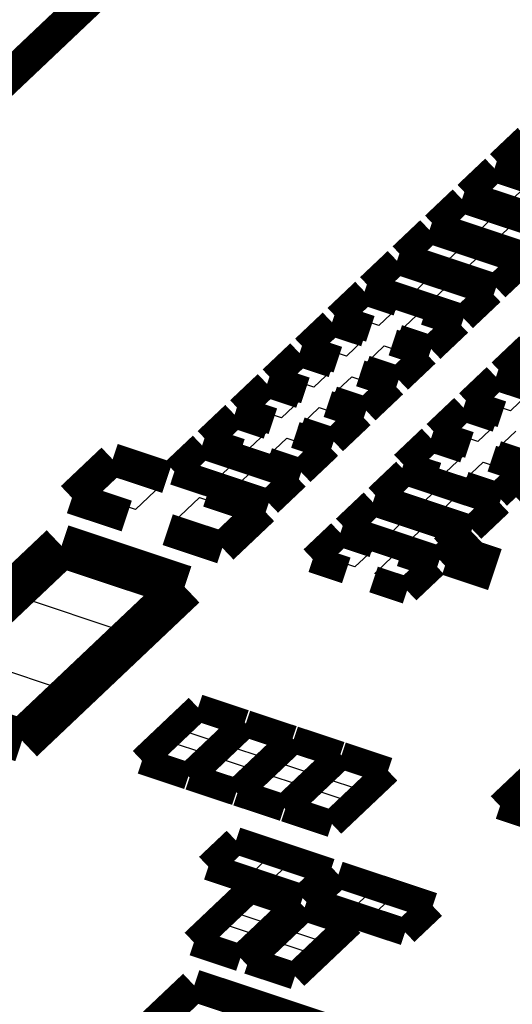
# Model space of a CAD drawing. Extents: x 0 to 1189, y 0 to 841.
# Tile 144 of 256: x 586.65 to 589.4, y 320.67 to 326.18. Entities that reach past the tile are written whole.
import ezdxf

# ---------------------------------------------------------------- set-up
doc = ezdxf.new("R2010")
doc.units = 0
doc.header["$LTSCALE"] = 65.395
doc.layers.get('0').update_dxf_attribs({"linetype": 'CONTINUOUS'})

msp = doc.modelspace()

# ---------------------------------------------------------------- linework, layer by layer
at = {"color": 7, "linetype": 'Continuous'}
for p, q in [((589.2218, 325.2102), (589.3218, 325.3049)), ((589.3218, 325.3049), (589.4839, 325.2509)), ((589.4839, 325.2509), (589.384, 325.1562)), ((589.384, 325.1562), (589.2218, 325.2102)), ((589.0402, 325.038), (589.1401, 325.1327)), ((589.1401, 325.1327), (589.3023, 325.0788)), ((589.2023, 324.9841), (589.0402, 325.038)), ((589.3023, 325.0788), (589.2023, 324.9841)), ((589.3136, 324.947), (589.4135, 325.0417)), ((588.8585, 324.8658), (588.9584, 324.9605)), ((588.9584, 324.9605), (589.1206, 324.9066)), ((589.4758, 324.8931), (589.3136, 324.947)), ((589.0207, 324.8119), (588.8585, 324.8658)), ((589.1206, 324.9066), (589.0207, 324.8119)), ((589.132, 324.7749), (589.2319, 324.8696)), ((589.2319, 324.8696), (589.394, 324.8156)), ((589.394, 324.8156), (589.2941, 324.7209)), ((588.6768, 324.6937), (588.7768, 324.7884)), ((588.7768, 324.7884), (588.9389, 324.7344)), ((589.2941, 324.7209), (589.132, 324.7749)), ((588.9389, 324.7344), (588.839, 324.6397)), ((588.839, 324.6397), (588.6768, 324.6937)), ((588.9503, 324.6027), (589.0502, 324.6974)), ((589.0502, 324.6974), (589.2124, 324.6434)), ((588.4952, 324.5215), (588.5951, 324.6162)), ((588.5951, 324.6162), (588.7573, 324.5622)), ((589.1125, 324.5487), (588.9503, 324.6027)), ((589.2124, 324.6434), (589.1125, 324.5487)), ((588.7573, 324.5622), (588.6574, 324.4675)), ((588.6574, 324.4675), (588.4952, 324.5215)), ((588.7686, 324.4305), (588.8685, 324.5252)), ((588.8685, 324.5252), (589.0307, 324.4713)), ((588.3135, 324.3493), (588.4134, 324.444)), ((588.4134, 324.444), (588.5756, 324.3901)), ((588.9308, 324.3766), (588.7686, 324.4305)), ((589.0307, 324.4713), (588.9308, 324.3766)), ((588.5756, 324.3901), (588.4757, 324.2954)), ((588.4757, 324.2954), (588.3135, 324.3493)), ((588.587, 324.2583), (588.6869, 324.353)), ((588.6869, 324.353), (588.849, 324.2991)), ((588.1318, 324.1772), (588.2318, 324.2718)), ((588.2318, 324.2718), (588.3939, 324.2179)), ((588.7491, 324.2044), (588.587, 324.2583)), ((588.849, 324.2991), (588.7491, 324.2044)), ((588.3939, 324.2179), (588.294, 324.1232)), ((588.294, 324.1232), (588.1318, 324.1772)), ((588.4053, 324.0862), (588.5052, 324.1809)), ((588.5052, 324.1809), (588.6674, 324.1269)), ((587.9502, 324.005), (588.0501, 324.0997)), ((588.0501, 324.0997), (588.2123, 324.0457)), ((588.6674, 324.1269), (588.5675, 324.0322)), ((589.2306, 324.0442), (589.3305, 324.1389)), ((589.3305, 324.1389), (589.4927, 324.0849)), ((588.2123, 324.0457), (588.1124, 323.951)), ((588.5675, 324.0322), (588.4053, 324.0862)), ((589.3928, 323.9903), (589.2306, 324.0442)), ((589.4927, 324.0849), (589.3928, 323.9903)), ((588.1124, 323.951), (587.9502, 324.005)), ((588.2236, 323.914), (588.3235, 324.0087)), ((588.3235, 324.0087), (588.4857, 323.9547)), ((588.4857, 323.9547), (588.3858, 323.86)), ((589.0489, 323.872), (589.1488, 323.9667)), ((589.1488, 323.9667), (589.311, 323.9128)), ((587.7685, 323.8328), (587.8684, 323.9275)), ((587.8684, 323.9275), (588.0306, 323.8735)), ((588.0306, 323.8735), (587.9307, 323.7789)), ((588.3858, 323.86), (588.2236, 323.914)), ((589.311, 323.9128), (589.2111, 323.8181)), ((589.3224, 323.7811), (589.4223, 323.8758)), ((587.9307, 323.7789), (587.7685, 323.8328)), ((588.042, 323.7418), (588.1419, 323.8365)), ((588.1419, 323.8365), (588.304, 323.7826)), ((589.2111, 323.8181), (589.0489, 323.872)), ((588.304, 323.7826), (588.2041, 323.6879)), ((588.8673, 323.6999), (588.9672, 323.7946)), ((588.9672, 323.7946), (589.1294, 323.7406)), ((589.4845, 323.7271), (589.3224, 323.7811)), ((587.5869, 323.6606), (587.6868, 323.7553)), ((587.6868, 323.7553), (587.8489, 323.7014)), ((588.2041, 323.6879), (588.042, 323.7418)), ((589.1294, 323.7406), (589.0294, 323.6459)), ((587.0505, 323.5192), (587.1958, 323.657)), ((587.1958, 323.657), (587.4404, 323.5756)), ((587.749, 323.6067), (587.5869, 323.6606)), ((587.8489, 323.7014), (587.749, 323.6067)), ((587.8603, 323.5697), (587.9602, 323.6644)), ((587.9602, 323.6644), (588.1224, 323.6104)), ((589.0294, 323.6459), (588.8673, 323.6999)), ((589.1407, 323.6089), (589.2406, 323.7036)), ((589.2406, 323.7036), (589.4028, 323.6496)), ((588.1224, 323.6104), (588.0225, 323.5157)), ((588.7238, 323.515), (588.8237, 323.6097)), ((588.8237, 323.6097), (588.9859, 323.5557)), ((589.3029, 323.5549), (589.1407, 323.6089)), ((589.4028, 323.6496), (589.3029, 323.5549)), ((587.4404, 323.5756), (587.295, 323.4379)), ((588.0225, 323.5157), (587.8603, 323.5697)), ((588.9859, 323.5557), (588.886, 323.461)), ((587.295, 323.4379), (587.0505, 323.5192)), ((587.509, 323.3667), (587.6543, 323.5044)), ((587.6543, 323.5044), (587.8989, 323.4231)), ((588.886, 323.461), (588.7238, 323.515)), ((588.9973, 323.424), (589.0972, 323.5187)), ((589.0972, 323.5187), (589.2593, 323.4647)), ((588.5421, 323.3428), (588.6421, 323.4375)), ((588.6421, 323.4375), (588.8042, 323.3835)), ((589.2593, 323.4647), (589.1594, 323.37)), ((587.8989, 323.4231), (587.7536, 323.2853)), ((588.8042, 323.3835), (588.7043, 323.2888)), ((589.1594, 323.37), (588.9973, 323.424)), ((587.7536, 323.2853), (587.509, 323.3667)), ((588.7043, 323.2888), (588.5421, 323.3428)), ((588.8156, 323.2518), (588.9155, 323.3465)), ((588.9155, 323.3465), (589.0777, 323.2926)), ((589.0777, 323.2926), (588.9778, 323.1979)), ((588.3605, 323.1706), (588.4604, 323.2653)), ((588.4604, 323.2653), (588.6226, 323.2114)), ((588.9778, 323.1979), (588.8156, 323.2518)), ((588.5226, 323.1167), (588.3605, 323.1706)), ((588.6226, 323.2114), (588.5226, 323.1167)), ((588.6339, 323.0797), (588.7338, 323.1744)), ((588.7338, 323.1744), (588.896, 323.1204)), ((586.6747, 322.94), (586.9018, 323.1552)), ((586.9018, 323.1552), (587.4368, 322.9773)), ((588.896, 323.1204), (588.7961, 323.0257)), ((588.7961, 323.0257), (588.6339, 323.0797)), ((587.2097, 322.762), (586.6747, 322.94)), ((587.4368, 322.9773), (587.2097, 322.762)), ((586.3341, 322.6172), (586.8691, 322.4392)), ((586.8691, 322.4392), (586.642, 322.224)), ((587.5679, 322.1973), (587.6642, 322.2886)), ((587.6642, 322.2886), (587.8324, 322.2327)), ((587.8324, 322.2327), (587.736, 322.1414)), ((587.736, 322.1414), (587.5679, 322.1973)), ((587.8353, 322.1083), (587.9317, 322.1996)), ((587.9317, 322.1996), (588.0998, 322.1437)), ((587.4054, 322.0433), (587.5017, 322.1346)), ((587.5017, 322.1346), (587.6699, 322.0787)), ((588.0998, 322.1437), (588.0035, 322.0524)), ((588.1028, 322.0193), (588.1992, 322.1106)), ((588.1992, 322.1106), (588.3673, 322.0547)), ((587.6699, 322.0787), (587.5735, 321.9873)), ((588.0035, 322.0524), (587.8353, 322.1083)), ((587.5735, 321.9873), (587.4054, 322.0433)), ((587.6728, 321.9543), (587.7692, 322.0456)), ((587.7692, 322.0456), (587.9373, 321.9897)), ((588.271, 321.9634), (588.1028, 322.0193)), ((588.3673, 322.0547), (588.271, 321.9634)), ((588.3703, 321.9303), (588.4667, 322.0217)), ((588.4667, 322.0217), (588.6348, 321.9657)), ((587.841, 321.8984), (587.6728, 321.9543)), ((587.9373, 321.9897), (587.841, 321.8984)), ((587.9403, 321.8653), (588.0367, 321.9566)), ((588.0367, 321.9566), (588.2048, 321.9007)), ((588.6348, 321.9657), (588.5384, 321.8744)), ((588.2048, 321.9007), (588.1085, 321.8094)), ((588.5384, 321.8744), (588.3703, 321.9303)), ((588.1085, 321.8094), (587.9403, 321.8653)), ((588.2078, 321.7763), (588.3042, 321.8676)), ((588.3042, 321.8676), (588.4723, 321.8117)), ((588.4723, 321.8117), (588.3759, 321.7204)), ((588.3759, 321.7204), (588.2078, 321.7763)), ((587.7763, 321.4506), (587.8763, 321.5453)), ((587.8763, 321.5453), (588.0384, 321.4913)), ((587.9385, 321.3966), (587.7763, 321.4506)), ((588.0384, 321.4913), (587.9385, 321.3966)), ((588.0498, 321.3596), (588.1497, 321.4543)), ((588.1497, 321.4543), (588.3119, 321.4003)), ((588.3119, 321.4003), (588.2119, 321.3056)), ((588.2119, 321.3056), (588.0498, 321.3596)), ((588.3495, 321.2599), (588.4494, 321.3546)), ((588.4494, 321.3546), (588.6116, 321.3006)), ((588.6116, 321.3006), (588.5117, 321.2059)), ((587.8582, 321.1807), (587.9545, 321.2721)), ((587.9545, 321.2721), (588.1227, 321.2161)), ((588.5117, 321.2059), (588.3495, 321.2599)), ((588.623, 321.1689), (588.7229, 321.2636)), ((588.7229, 321.2636), (588.885, 321.2096)), ((588.0263, 321.1248), (587.8582, 321.1807)), ((588.1227, 321.2161), (588.0263, 321.1248)), ((588.885, 321.2096), (588.7851, 321.1149)), ((588.1639, 321.079), (588.2602, 321.1704)), ((588.2602, 321.1704), (588.4284, 321.1144)), ((588.7851, 321.1149), (588.623, 321.1689)), ((587.6957, 321.0267), (587.792, 321.1181)), ((587.792, 321.1181), (587.9602, 321.0621)), ((588.332, 321.0231), (588.1639, 321.079)), ((588.4284, 321.1144), (588.332, 321.0231)), ((587.8638, 320.9708), (587.6957, 321.0267)), ((587.9602, 321.0621), (587.8638, 320.9708)), ((588.0014, 320.925), (588.0977, 321.0163)), ((588.0977, 321.0163), (588.2659, 320.9604)), ((588.2659, 320.9604), (588.1695, 320.8691)), ((588.1695, 320.8691), (588.0014, 320.925))]:
    msp.add_line(p, q, dxfattribs=at)
at = {"color": 40, "linetype": 'Continuous', "const_width": 0.1812}
for points in [[(587.4506, 326.6776), (586.0427, 325.3433)], [(586.1712, 319.3979), (587.6245, 320.7753)], [(587.6245, 320.7753), (588.5492, 320.4677)]]:
    msp.add_lwpolyline(points, dxfattribs=at)
at = {"color": 7, "linetype": 'Continuous'}
for points, const_width in [([(589.4848, 325.5181), (589.3304, 325.3718)], 0.151), ([(589.3032, 325.346), (589.1487, 325.1996)], 0.151), ([(589.8305, 325.1705), (589.3032, 325.346)], 0.151), ([(589.3304, 325.3718), (589.8577, 325.1964)], 0.151), ([(589.1487, 325.1996), (589.6761, 325.0242)], 0.151), ([(589.1215, 325.1738), (588.9671, 325.0274)], 0.151), ([(589.6488, 324.9984), (589.1215, 325.1738)], 0.151), ([(588.9671, 325.0274), (589.4944, 324.852)], 0.151), ([(588.9398, 325.0016), (588.7854, 324.8553)], 0.151), ([(589.4671, 324.8262), (588.9398, 325.0016)], 0.151), ([(589.4055, 323.5266), (590.8589, 324.904)], 0.2416), ([(588.7854, 324.8553), (589.3127, 324.6798)], 0.151), ([(588.7582, 324.8294), (588.6037, 324.6831)], 0.151), ([(589.2855, 324.654), (588.7582, 324.8294)], 0.151), ([(589.3127, 324.6798), (589.4671, 324.8262)], 0.151), ([(588.6037, 324.6831), (589.1311, 324.5077)], 0.151), ([(588.5765, 324.6573), (588.4221, 324.5109)], 0.151), ([(588.7637, 324.595), (588.5765, 324.6573)], 0.151), ([(589.1311, 324.5077), (589.2855, 324.654)], 0.151), ([(589.1038, 324.4818), (588.9166, 324.5441)], 0.151), ([(588.3948, 324.4851), (588.2404, 324.3388)], 0.151), ([(588.5821, 324.4228), (588.3948, 324.4851)], 0.151), ([(588.4221, 324.5109), (588.6093, 324.4486)], 0.151), ([(588.9494, 324.3355), (589.1038, 324.4818)], 0.151), ([(588.9221, 324.3097), (588.7349, 324.372)], 0.151), ([(588.7622, 324.3978), (588.9494, 324.3355)], 0.151), ([(589.4936, 324.3522), (589.3392, 324.2058)], 0.151), ([(588.2132, 324.3129), (588.0587, 324.1666)], 0.151), ([(588.4004, 324.2506), (588.2132, 324.3129)], 0.151), ([(588.2404, 324.3388), (588.4276, 324.2765)], 0.151), ([(588.7677, 324.1633), (588.9221, 324.3097)], 0.151), ([(588.7405, 324.1375), (588.5532, 324.1998)], 0.151), ([(588.5805, 324.2256), (588.7677, 324.1633)], 0.151), ([(589.3392, 324.2058), (589.5264, 324.1435)], 0.151), ([(588.0315, 324.1408), (587.8771, 323.9944)], 0.151), ([(588.2187, 324.0785), (588.0315, 324.1408)], 0.151), ([(588.0587, 324.1666), (588.246, 324.1043)], 0.151), ([(588.5861, 323.9911), (588.7405, 324.1375)], 0.151), ([(589.3119, 324.18), (589.1575, 324.0336)], 0.151), ([(589.4991, 324.1177), (589.3119, 324.18)], 0.151), ([(588.5588, 323.9653), (588.3716, 324.0276)], 0.151), ([(588.3988, 324.0534), (588.5861, 323.9911)], 0.151), ([(589.1575, 324.0336), (589.3447, 323.9713)], 0.151), ([(587.8498, 323.9686), (587.6954, 323.8222)], 0.151), ([(588.0371, 323.9063), (587.8498, 323.9686)], 0.151), ([(587.8771, 323.9944), (588.0643, 323.9321)], 0.151), ([(588.4044, 323.819), (588.5588, 323.9653)], 0.151), ([(589.1302, 324.0078), (588.9758, 323.8615)], 0.151), ([(589.3175, 323.9455), (589.1302, 324.0078)], 0.151), ([(588.3772, 323.7931), (588.1899, 323.8554)], 0.151), ([(588.2172, 323.8813), (588.4044, 323.819)], 0.151), ([(588.9758, 323.8615), (589.1631, 323.7992)], 0.151), ([(589.6576, 323.8324), (589.4703, 323.8947)], 0.151), ([(587.6954, 323.8222), (587.8827, 323.7599)], 0.151), ([(588.9486, 323.8356), (588.7942, 323.6893)], 0.151), ([(589.1358, 323.7733), (588.9486, 323.8356)], 0.151), ([(587.6682, 323.7964), (587.5137, 323.6501)], 0.151), ([(588.1955, 323.621), (587.6682, 323.7964)], 0.151), ([(588.2227, 323.6468), (588.3772, 323.7931)], 0.151), ([(589.3159, 323.7483), (589.5031, 323.686)], 0.151), ([(587.1679, 323.7186), (586.9408, 323.5034)], 0.1812), ([(587.4736, 323.6169), (587.1679, 323.7186)], 0.1812), ([(588.0355, 323.7091), (588.2227, 323.6468)], 0.151), ([(588.7942, 323.6893), (588.9814, 323.627)], 0.151), ([(589.4759, 323.6602), (589.2887, 323.7225)], 0.151), ([(587.5137, 323.6501), (588.0411, 323.4746)], 0.151), ([(588.8051, 323.6508), (588.6507, 323.5044)], 0.151), ([(589.3324, 323.4753), (588.8051, 323.6508)], 0.151), ([(589.3215, 323.5139), (589.4759, 323.6602)], 0.151), ([(588.0411, 323.4746), (588.1955, 323.621)], 0.151), ([(587.7029, 323.5406), (588.0086, 323.4389)], 0.1812), ([(589.1342, 323.5761), (589.3215, 323.5139)], 0.151), ([(586.9408, 323.5034), (587.2465, 323.4017)], 0.1812), ([(588.6235, 323.4786), (588.469, 323.3322)], 0.151), ([(589.1508, 323.3031), (588.6235, 323.4786)], 0.151), ([(588.6507, 323.5044), (589.178, 323.329)], 0.151), ([(589.178, 323.329), (589.3324, 323.4753)], 0.151), ([(588.0086, 323.4389), (587.7815, 323.2237)], 0.1812), ([(589.0483, 323.188), (589.1785, 323.3114)], 0.2416), ([(587.7815, 323.2237), (587.4758, 323.3254)], 0.1812), ([(588.4418, 323.3064), (588.2874, 323.1601)], 0.151), ([(588.629, 323.2441), (588.4418, 323.3064)], 0.151), ([(588.469, 323.3322), (588.9964, 323.1568)], 0.151), ([(588.9964, 323.1568), (589.1508, 323.3031)], 0.151), ([(586.8822, 323.2345), (585.9738, 322.3736)], 0.2416), ([(587.57, 323.0056), (586.8822, 323.2345)], 0.2416), ([(588.9691, 323.131), (588.7819, 323.1933)], 0.151), ([(589.3055, 323.1024), (589.0483, 323.188)], 0.2416), ([(588.2874, 323.1601), (588.4746, 323.0978)], 0.151), ([(588.8147, 322.9846), (588.9691, 323.131)], 0.151), ([(586.6616, 322.1448), (587.57, 323.0056)], 0.2416), ([(588.6275, 323.0469), (588.8147, 322.9846)], 0.151), ([(585.9738, 322.3736), (586.6616, 322.1448)], 0.2416), ([(587.6456, 322.3297), (587.3323, 322.0327)], 0.151), ([(587.9055, 322.2433), (587.6456, 322.3297)], 0.151), ([(587.5921, 321.9463), (587.9055, 322.2433)], 0.151), ([(587.9131, 322.2407), (587.5997, 321.9437)], 0.151), ([(588.173, 322.1543), (587.9131, 322.2407)], 0.151), ([(587.8596, 321.8573), (588.173, 322.1543)], 0.151), ([(588.1806, 322.1517), (587.8672, 321.8547)], 0.151), ([(588.4404, 322.0653), (588.1806, 322.1517)], 0.151), ([(588.1271, 321.7683), (588.4404, 322.0653)], 0.151), ([(588.4481, 322.0627), (588.1347, 321.7657)], 0.151), ([(588.7079, 321.9763), (588.4481, 322.0627)], 0.151), ([(589.6479, 322.0765), (589.3345, 321.7795)], 0.151), ([(587.3323, 322.0327), (587.5921, 321.9463)], 0.151), ([(587.5997, 321.9437), (587.8596, 321.8573)], 0.151), ([(588.3945, 321.6793), (588.7079, 321.9763)], 0.151), ([(587.8672, 321.8547), (588.1271, 321.7683)], 0.151), ([(588.1347, 321.7657), (588.3945, 321.6793)], 0.151), ([(589.3345, 321.7795), (589.5943, 321.693)], 0.151), ([(587.8576, 321.5863), (587.7032, 321.44)], 0.151), ([(588.385, 321.4109), (587.8576, 321.5863)], 0.151), ([(587.7032, 321.44), (588.2306, 321.2646)], 0.151), ([(588.2306, 321.2646), (588.385, 321.4109)], 0.151), ([(588.4308, 321.3956), (588.2764, 321.2493)], 0.151), ([(588.9581, 321.2202), (588.4308, 321.3956)], 0.151), ([(587.9359, 321.3131), (587.6226, 321.0161)], 0.151), ([(588.1958, 321.2267), (587.9359, 321.3131)], 0.151), ([(587.8824, 320.9297), (588.1958, 321.2267)], 0.151), ([(588.2416, 321.2114), (587.9282, 320.9144)], 0.151), ([(588.5015, 321.125), (588.2416, 321.2114)], 0.151), ([(588.2764, 321.2493), (588.8037, 321.0739)], 0.151), ([(588.8037, 321.0739), (588.9581, 321.2202)], 0.151), ([(588.1881, 320.828), (588.5015, 321.125)], 0.151), ([(587.6226, 321.0161), (587.8824, 320.9297)], 0.151), ([(587.9282, 320.9144), (588.1881, 320.828)], 0.151)]:
    msp.add_lwpolyline(points, dxfattribs=dict(at, const_width=const_width))

doc.saveas('drawing.dxf')
